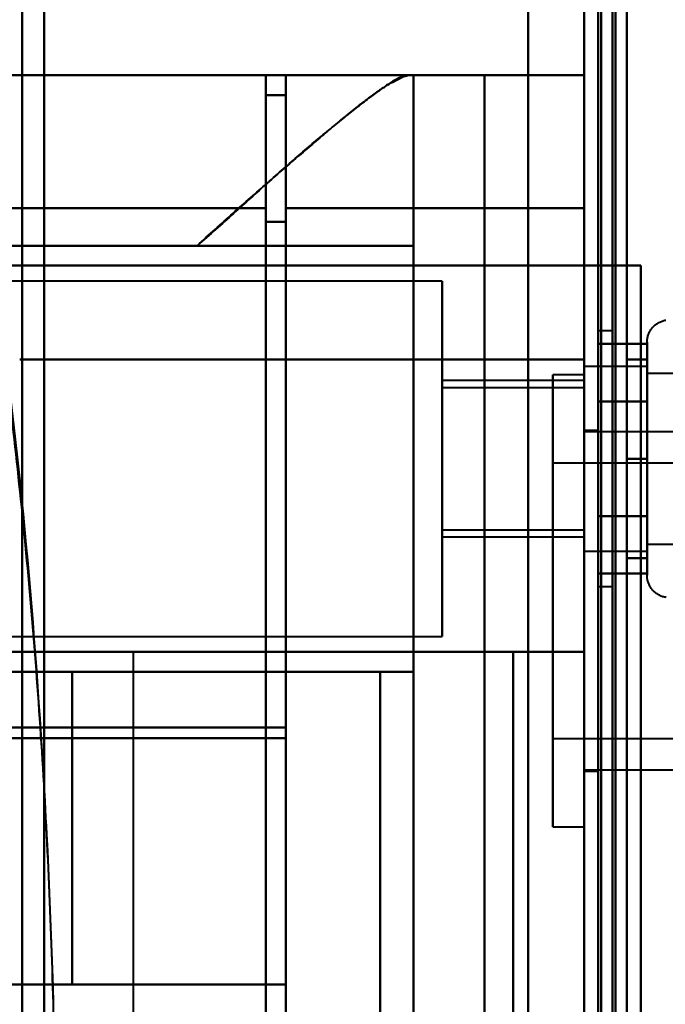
# Model space of a CAD drawing. Header units: millimetres. Extents: x -1087 to 1688, y -120 to 1010.
# Tile 14 of 86: x -553 to -530, y 246 to 280. Entities that reach past the tile are written whole.
import ezdxf

# ---------------------------------------------------------------- set-up
doc = ezdxf.new("R2010")
doc.units = ezdxf.units.MM
doc.layers.add('A-GENM', color=13, linetype='Continuous', lineweight=40)
doc.layers.add('G-IMPT', color=8, linetype='Continuous', lineweight=40)

# ---------------------------------------------------------------- blocks, each defined once
blk = doc.blocks.new('Maintenance r21 - Maintenance r21-751643-Arrière')
at = {"layer": 'A-GENM'}
for p, q in [((-535, 1.653), (-535, 939.653)), ((-535, 939.653), (-535, 1.653))]:
    blk.add_line(p, q, dxfattribs=at)
blk = doc.blocks.new('NEXA 700 CALQUES_dwg-751640-Arrière')
at = {"layer": 'G-IMPT'}
for p, q in [((-532.53, 937.272), (-532.53, 129.472)), ((-533.03, 902.772), (-533.03, 128.972)), ((-552.803, 197.964), (-552.803, 323.372)), ((-552.803, 323.372), (-552.803, 197.964)), ((-552.03, 323.372), (-552.03, 197.372)), ((-552.03, 197.372), (-552.03, 323.372)), ((-533.03, 323.372), (-533.03, 196.872)), ((-533.03, 196.872), (-533.03, 323.372)), ((-532.53, 196.872), (-532.53, 323.372)), ((-532.53, 323.372), (-532.53, 196.872)), ((-544.23, 278.372), (-555.659, 278.372)), ((-544.23, 278.372), (-544.23, 273.694)), ((-544.23, 273.694), (-544.23, 278.372)), ((-533.03, 278.372), (-543.53, 278.372)), ((-543.53, 278.372), (-543.53, 273.694)), ((-543.53, 273.694), (-543.53, 278.372)), ((-539.201, 278.372), (-539.03, 278.372)), ((-539.03, 278.372), (-539.201, 278.372)), ((-533.03, 278.372), (-533.03, 273.694)), ((-533.03, 273.694), (-533.03, 278.372)), ((-543.53, 277.672), (-544.23, 277.672)), ((-544.23, 277.672), (-544.23, 273.213)), ((-544.23, 273.213), (-544.23, 277.672)), ((-543.53, 277.672), (-543.53, 273.213)), ((-543.53, 273.213), (-543.53, 277.672)), ((-544.23, 273.694), (-544.23, 203.694)), ((-544.23, 203.694), (-544.23, 273.694)), ((-543.53, 273.694), (-543.53, 203.694)), ((-543.53, 203.694), (-543.53, 273.694)), ((-533.03, 273.694), (-533.03, 203.694)), ((-533.03, 203.694), (-533.03, 273.694)), ((-544.23, 273.213), (-544.23, 204.193)), ((-544.23, 204.193), (-544.23, 273.213)), ((-543.53, 273.213), (-543.53, 204.193)), ((-543.53, 204.193), (-543.53, 273.213)), ((-546.645, 272.372), (-539.03, 272.372)), ((-539.03, 272.372), (-546.645, 272.372)), ((-533.03, 271.672), (-533.03, 268.372)), ((-533.03, 268.372), (-533.03, 271.672)), ((-533.03, 271.672), (-532.43, 271.672)), ((-532.43, 271.672), (-533.03, 271.672)), ((-538.03, 271.122), (-562.801, 271.122)), ((-538.03, 271.122), (-538.03, 264.872)), ((-538.03, 264.872), (-538.03, 271.122)), ((-532.03, 269.372), (-532.53, 269.372)), ((-532.53, 260.372), (-532.53, 269.372)), ((-532.53, 260.372), (-532.53, 269.372)), ((-532.53, 269.372), (-532.53, 264.872)), ((-532.53, 269.372), (-532.53, 264.872)), ((-532.03, 264.872), (-532.03, 269.372)), ((-532.03, 269.372), (-532.03, 264.872)), ((-530.816, 262.822), (-530.816, 268.972)), ((-530.816, 266.922), (-530.816, 268.972)), ((-530.816, 260.772), (-530.816, 268.423)), ((-530.816, 268.122), (-533.03, 268.122)), ((-530.816, 268.122), (-533.03, 268.122)), ((-533.03, 268.122), (-533.03, 264.872)), ((-533.03, 264.872), (-533.03, 268.122)), ((-533.03, 268.122), (-533.03, 264.872)), ((-533.03, 264.872), (-533.03, 268.122)), ((-530.816, 266.497), (-530.816, 268.122)), ((-530.816, 268.122), (-530.816, 263.247)), ((-530.816, 268.122), (-530.816, 262.058)), ((-530.816, 263.247), (-530.816, 268.122)), ((-533.03, 267.622), (-538.03, 267.622)), ((-538.03, 267.622), (-538.03, 264.872)), ((-538.03, 264.872), (-538.03, 267.622)), ((-533.03, 267.822), (-534.13, 267.822)), ((-534.13, 267.822), (-534.13, 259.872)), ((-534.13, 259.872), (-534.13, 267.822)), ((-533.03, 267.822), (-533.03, 259.872)), ((-533.03, 259.872), (-533.03, 267.822)), ((-533.03, 267.687), (-533.03, 261.622)), ((-533.03, 267.622), (-533.03, 264.872)), ((-533.03, 264.872), (-533.03, 267.622)), ((-529.53, 267.872), (-530.816, 267.872)), ((-529.53, 267.872), (-530.816, 267.872)), ((-530.816, 263.372), (-530.816, 267.872)), ((-530.816, 267.872), (-530.816, 263.372)), ((-530.816, 267.872), (-530.816, 262.274)), ((-530.816, 262.274), (-530.816, 267.872)), ((-530.816, 261.622), (-530.816, 267.687)), ((-530.816, 267.687), (-530.816, 261.622)), ((-533.03, 267.372), (-538.03, 267.372)), ((-538.03, 267.372), (-538.03, 264.872)), ((-538.03, 264.872), (-538.03, 267.372)), ((-533.03, 267.372), (-533.03, 264.872)), ((-533.03, 264.872), (-533.03, 267.372)), ((-530.816, 267.47), (-530.816, 261.872)), ((-530.816, 261.872), (-530.816, 267.47)), ((-530.816, 261.322), (-530.816, 266.922)), ((-530.816, 261.322), (-530.816, 266.922)), ((-533.03, 266.497), (-533.03, 261.622)), ((-530.816, 262.058), (-530.816, 266.497)), ((-530.816, 266.497), (-530.816, 261.622)), ((-530.816, 262.058), (-530.816, 266.497)), ((-530.816, 261.872), (-530.816, 266.372)), ((-530.816, 266.372), (-530.816, 261.872)), ((-532.53, 265.872), (-533.03, 265.872)), ((-533.03, 265.872), (-533.03, 259.872)), ((-500.53, 265.822), (-533.03, 265.822)), ((-533.03, 259.872), (-533.03, 265.822)), ((-532.53, 259.872), (-532.53, 265.872)), ((-532.53, 265.872), (-532.53, 259.872)), ((-538.03, 264.872), (-538.03, 262.372)), ((-538.03, 262.372), (-538.03, 264.872)), ((-538.03, 264.872), (-538.03, 262.122)), ((-538.03, 264.872), (-538.03, 258.622)), ((-538.03, 262.122), (-538.03, 264.872)), ((-538.03, 258.622), (-538.03, 264.872)), ((-533.03, 264.872), (-533.03, 262.058)), ((-533.03, 261.622), (-533.03, 264.872)), ((-533.03, 264.872), (-533.03, 262.372)), ((-533.03, 262.372), (-533.03, 264.872)), ((-533.03, 264.872), (-533.03, 263.247)), ((-533.03, 261.622), (-533.03, 264.872)), ((-533.03, 264.872), (-533.03, 262.122)), ((-533.03, 262.122), (-533.03, 264.872)), ((-532.53, 264.872), (-532.53, 260.372)), ((-532.03, 260.372), (-532.03, 264.872)), ((-532.03, 264.872), (-532.03, 260.372)), ((-513.13, 264.722), (-534.13, 264.722)), ((-534.13, 264.722), (-534.13, 259.872)), ((-534.13, 259.872), (-534.13, 264.722)), ((-530.816, 261.622), (-530.816, 263.247)), ((-530.816, 260.772), (-530.816, 262.822)), ((-538.03, 262.372), (-533.03, 262.372)), ((-538.03, 262.122), (-533.03, 262.122)), ((-530.816, 261.872), (-529.53, 261.872)), ((-530.816, 261.872), (-529.53, 261.872)), ((-533.03, 261.622), (-530.816, 261.622)), ((-533.03, 261.622), (-530.816, 261.622)), ((-532.53, 260.372), (-532.03, 260.372)), ((-534.13, 259.872), (-534.13, 255.022)), ((-534.13, 259.872), (-534.13, 251.922)), ((-534.13, 255.022), (-534.13, 259.872)), ((-534.13, 251.922), (-534.13, 259.872)), ((-533.03, 253.922), (-533.03, 259.872)), ((-533.03, 259.872), (-533.03, 253.872)), ((-533.03, 259.872), (-533.03, 251.922)), ((-533.03, 251.922), (-533.03, 259.872)), ((-532.53, 253.872), (-532.53, 259.872)), ((-532.53, 259.872), (-532.53, 253.872)), ((-562.801, 258.622), (-538.03, 258.622)), ((-552.891, 258.072), (-548.891, 258.072)), ((-548.891, 258.072), (-552.891, 258.072)), ((-548.891, 219.672), (-548.891, 258.072)), ((-551.046, 257.372), (-540.205, 257.372)), ((-540.205, 257.372), (-551.046, 257.372)), ((-543.53, 255.417), (-543.53, 246.372)), ((-543.53, 246.372), (-543.53, 255.417)), ((-543.53, 245.672), (-543.53, 255.034)), ((-543.53, 255.034), (-543.53, 245.672)), ((-534.13, 255.022), (-513.13, 255.022)), ((-533.03, 253.922), (-500.53, 253.922)), ((-533.03, 253.872), (-532.53, 253.872)), ((-534.13, 251.922), (-533.03, 251.922)), ((-561.739, 246.372), (-543.53, 246.372)), ((-543.53, 246.372), (-551.046, 246.372)), ((-551.046, 246.372), (-543.53, 246.372))]:
    blk.add_line(p, q, dxfattribs=at)
at = {"layer": 'G-IMPT', "flags": 128}
for points in [[(-533.03, 128.972), (-533.03, 331.172), (-533.03, 533.372), (-533.03, 735.572), (-533.03, 937.772)], [(-533.03, 937.772), (-533.03, 735.572), (-533.03, 533.372), (-533.03, 331.172), (-533.03, 128.972)], [(-532.53, 128.972), (-532.53, 331.172), (-532.53, 533.372), (-532.53, 735.572), (-532.53, 937.772)], [(-532.43, 937.772), (-532.43, 735.572), (-532.43, 533.372), (-532.43, 331.172), (-532.43, 128.972)], [(-532.43, 128.972), (-532.43, 331.172), (-532.43, 533.372), (-532.43, 735.572), (-532.43, 937.772)], [(-532.43, 937.772), (-532.43, 735.572), (-532.43, 533.372), (-532.43, 331.172), (-532.43, 128.972)], [(-532.53, 937.272), (-532.53, 735.322), (-532.53, 533.372), (-532.53, 331.422), (-532.53, 129.472)], [(-532.53, 129.472), (-532.53, 331.422), (-532.53, 533.372), (-532.53, 735.322), (-532.53, 937.272)], [(-532.53, 937.272), (-532.53, 735.322), (-532.53, 533.372), (-532.53, 331.422), (-532.53, 129.472)], [(-532.53, 129.472), (-532.53, 331.422), (-532.53, 533.372), (-532.53, 735.322), (-532.53, 937.272)], [(-532.53, 937.272), (-532.53, 735.322), (-532.53, 533.372), (-532.53, 331.422), (-532.53, 129.472)], [(-532.53, 129.472), (-532.53, 331.422), (-532.53, 533.372), (-532.53, 735.322), (-532.53, 937.272)], [(-532.03, 937.272), (-532.03, 735.322), (-532.03, 533.372), (-532.03, 331.422), (-532.03, 129.472)], [(-532.03, 129.472), (-532.03, 331.422), (-532.03, 533.372), (-532.03, 735.322), (-532.03, 937.272)], [(-532.03, 937.272), (-532.03, 735.322), (-532.03, 533.372), (-532.03, 331.422), (-532.03, 129.472)], [(-531.93, 129.472), (-531.93, 331.422), (-531.93, 533.372), (-531.93, 735.322), (-531.93, 937.272)], [(-531.93, 937.272), (-531.93, 735.322), (-531.93, 533.372), (-531.93, 331.422), (-531.93, 129.472)], [(-531.93, 129.472), (-531.93, 331.422), (-531.93, 533.372), (-531.93, 735.322), (-531.93, 937.272)], [(-533.03, 902.772), (-533.03, 709.322), (-533.03, 515.872), (-533.03, 322.422), (-533.03, 128.972)], [(-533.03, 128.972), (-533.03, 322.422), (-533.03, 515.872), (-533.03, 709.322), (-533.03, 902.772)], [(-532.53, 902.772), (-532.53, 709.322), (-532.53, 515.872), (-532.53, 322.422), (-532.53, 128.972)], [(-532.43, 128.972), (-532.43, 322.422), (-532.43, 515.872), (-532.43, 709.322), (-532.43, 902.772)], [(-532.43, 902.772), (-532.43, 709.322), (-532.43, 515.872), (-532.43, 322.422), (-532.43, 128.972)], [(-532.43, 128.972), (-532.43, 322.422), (-532.43, 515.872), (-532.43, 709.322), (-532.43, 902.772)], [(-531.53, 129.472), (-531.53, 322.672), (-531.53, 515.872), (-531.53, 709.072), (-531.53, 902.272)], [(-531.53, 902.272), (-531.53, 709.072), (-531.53, 515.872), (-531.53, 322.672), (-531.53, 129.472)], [(-531.53, 129.472), (-531.53, 322.672), (-531.53, 515.872), (-531.53, 709.072), (-531.53, 902.272)], [(-531.53, 902.272), (-531.53, 709.072), (-531.53, 515.872), (-531.53, 322.672), (-531.53, 129.472)], [(-533.03, 745.072), (-533.03, 626.722), (-533.03, 508.372), (-533.03, 390.022), (-533.03, 271.672)], [(-533.03, 271.672), (-533.03, 390.022), (-533.03, 508.372), (-533.03, 626.722), (-533.03, 745.072)], [(-533.03, 271.672), (-533.03, 390.022), (-533.03, 508.372), (-533.03, 626.722), (-533.03, 745.072)], [(-533.03, 745.072), (-533.03, 626.722), (-533.03, 508.372), (-533.03, 390.022), (-533.03, 271.672)], [(-532.53, 271.672), (-532.53, 390.022), (-532.53, 508.372), (-532.53, 626.722), (-532.53, 745.072)], [(-532.43, 745.072), (-532.43, 626.722), (-532.43, 508.372), (-532.43, 390.022), (-532.43, 271.672)], [(-532.43, 745.072), (-532.43, 626.722), (-532.43, 508.372), (-532.43, 390.022), (-532.43, 271.672)], [(-532.43, 271.672), (-532.43, 390.022), (-532.43, 508.372), (-532.43, 626.722), (-532.43, 745.072)], [(-531.53, 271.672), (-531.53, 390.022), (-531.53, 508.372), (-531.53, 626.722), (-531.53, 745.072)], [(-531.53, 745.072), (-531.53, 626.722), (-531.53, 508.372), (-531.53, 390.022), (-531.53, 271.672)], [(-531.53, 271.672), (-531.53, 390.022), (-531.53, 508.372), (-531.53, 626.722), (-531.53, 745.072)], [(-531.53, 745.072), (-531.53, 626.722), (-531.53, 508.372), (-531.53, 390.022), (-531.53, 271.672)], [(-532.53, 178.872), (-532.53, 208.872), (-532.53, 238.872), (-532.53, 268.872), (-532.53, 298.872)], [(-532.53, 298.872), (-532.53, 268.872), (-532.53, 238.872), (-532.53, 208.872), (-532.53, 178.872)], [(-532.53, 178.872), (-532.53, 208.872), (-532.53, 238.872), (-532.53, 268.872), (-532.53, 298.872)], [(-532.53, 298.872), (-532.53, 268.872), (-532.53, 238.872), (-532.53, 208.872), (-532.53, 178.872)], [(-531.53, 298.872), (-531.53, 268.872), (-531.53, 238.872), (-531.53, 208.872), (-531.53, 178.872)], [(-531.53, 178.872), (-531.53, 208.872), (-531.53, 238.872), (-531.53, 268.872), (-531.53, 298.872)], [(-531.53, 298.872), (-531.53, 268.872), (-531.53, 238.872), (-531.53, 208.872), (-531.53, 178.872)], [(-531.53, 178.872), (-531.53, 208.872), (-531.53, 238.872), (-531.53, 268.872), (-531.53, 298.872)], [(-559.891, 278.372), (-554.718, 278.372), (-549.546, 278.372), (-544.373, 278.372), (-539.201, 278.372)], [(-539.201, 278.372), (-544.373, 278.372), (-549.546, 278.372), (-554.718, 278.372), (-559.891, 278.372)], [(-543.53, 278.372), (-547.022, 278.372), (-550.513, 278.372), (-554.004, 278.372), (-557.496, 278.372)], [(-557.496, 278.372), (-554.004, 278.372), (-550.513, 278.372), (-547.022, 278.372), (-543.53, 278.372)], [(-544.23, 278.372), (-547.526, 278.372), (-550.821, 278.372), (-554.117, 278.372), (-557.412, 278.372)], [(-557.412, 278.372), (-554.117, 278.372), (-550.821, 278.372), (-547.526, 278.372), (-544.23, 278.372)], [(-544.23, 278.372), (-547.088, 278.372), (-549.945, 278.372), (-552.802, 278.372), (-555.659, 278.372)], [(-555.659, 278.372), (-552.802, 278.372), (-549.945, 278.372), (-547.088, 278.372), (-544.23, 278.372)], [(-544.23, 277.672), (-544.23, 277.847), (-544.23, 278.022), (-544.23, 278.197), (-544.23, 278.372)], [(-544.23, 278.372), (-544.23, 278.197), (-544.23, 278.022), (-544.23, 277.847), (-544.23, 277.672)], [(-543.53, 278.372), (-543.53, 272.634), (-543.53, 266.895), (-543.53, 261.156), (-543.53, 255.417)], [(-543.53, 255.417), (-543.53, 261.156), (-543.53, 266.895), (-543.53, 272.634), (-543.53, 278.372)], [(-533.03, 278.372), (-535.655, 278.372), (-538.28, 278.372), (-540.905, 278.372), (-543.53, 278.372)], [(-543.53, 278.372), (-540.905, 278.372), (-538.28, 278.372), (-535.655, 278.372), (-533.03, 278.372)], [(-539.03, 272.372), (-539.03, 273.872), (-539.03, 275.372), (-539.03, 276.872), (-539.03, 278.372)], [(-539.03, 278.372), (-539.03, 258.622), (-539.03, 238.872), (-539.03, 219.122), (-539.03, 199.372)], [(-539.03, 278.372), (-539.03, 276.872), (-539.03, 275.372), (-539.03, 273.872), (-539.03, 272.372)], [(-539.03, 278.372), (-538.408, 278.372), (-537.785, 278.372), (-537.162, 278.372), (-536.539, 278.372)], [(-539.03, 199.372), (-539.03, 219.122), (-539.03, 238.872), (-539.03, 258.622), (-539.03, 278.372)], [(-536.539, 278.372), (-537.162, 278.372), (-537.785, 278.372), (-538.408, 278.372), (-539.03, 278.372)], [(-536.539, 278.372), (-536.539, 258.622), (-536.539, 238.872), (-536.539, 219.122), (-536.539, 199.372)], [(-533.03, 278.372), (-533.908, 278.372), (-534.785, 278.372), (-535.662, 278.372), (-536.539, 278.372)], [(-536.539, 278.372), (-535.662, 278.372), (-534.785, 278.372), (-533.908, 278.372), (-533.03, 278.372)], [(-536.539, 199.372), (-536.539, 219.122), (-536.539, 238.872), (-536.539, 258.622), (-536.539, 278.372)], [(-533.03, 278.372), (-533.03, 258.622), (-533.03, 238.872), (-533.03, 219.122), (-533.03, 199.372)], [(-533.03, 199.372), (-533.03, 219.122), (-533.03, 238.872), (-533.03, 258.622), (-533.03, 278.372)], [(-543.53, 277.672), (-543.705, 277.672), (-543.88, 277.672), (-544.055, 277.672), (-544.23, 277.672)], [(-544.23, 277.672), (-544.055, 277.672), (-543.88, 277.672), (-543.705, 277.672), (-543.53, 277.672)], [(-543.53, 277.672), (-543.705, 277.672), (-543.88, 277.672), (-544.055, 277.672), (-544.23, 277.672)], [(-544.23, 277.672), (-544.055, 277.672), (-543.88, 277.672), (-543.705, 277.672), (-543.53, 277.672)], [(-543.53, 277.672), (-543.53, 272.013), (-543.53, 266.353), (-543.53, 260.694), (-543.53, 255.034)], [(-543.53, 255.034), (-543.53, 260.694), (-543.53, 266.353), (-543.53, 272.013), (-543.53, 277.672)], [(-544.23, 273.694), (-546.721, 273.694), (-549.212, 273.694), (-551.703, 273.694), (-554.194, 273.694)], [(-554.194, 273.694), (-551.703, 273.694), (-549.212, 273.694), (-546.721, 273.694), (-544.23, 273.694)], [(-533.03, 273.694), (-535.655, 273.694), (-538.28, 273.694), (-540.905, 273.694), (-543.53, 273.694)], [(-543.53, 273.694), (-540.905, 273.694), (-538.28, 273.694), (-535.655, 273.694), (-533.03, 273.694)], [(-543.53, 273.213), (-543.705, 273.213), (-543.88, 273.213), (-544.055, 273.213), (-544.23, 273.213)], [(-544.23, 273.213), (-544.055, 273.213), (-543.88, 273.213), (-543.705, 273.213), (-543.53, 273.213)], [(-561.966, 272.372), (-556.232, 272.372), (-550.498, 272.372), (-544.764, 272.372), (-539.03, 272.372)], [(-539.03, 272.372), (-544.764, 272.372), (-550.498, 272.372), (-556.232, 272.372), (-561.966, 272.372)], [(-555.691, 272.372), (-553.43, 272.372), (-551.168, 272.372), (-548.907, 272.372), (-546.645, 272.372)], [(-546.645, 272.372), (-548.907, 272.372), (-551.168, 272.372), (-553.43, 272.372), (-555.691, 272.372)], [(-539.03, 272.372), (-539.03, 268.622), (-539.03, 264.872), (-539.03, 261.122), (-539.03, 257.372)], [(-539.03, 257.372), (-539.03, 261.122), (-539.03, 264.872), (-539.03, 268.622), (-539.03, 272.372)], [(-533.03, 271.672), (-540.318, 271.672), (-547.606, 271.672), (-554.894, 271.672), (-562.182, 271.672)], [(-562.182, 271.672), (-554.894, 271.672), (-547.606, 271.672), (-540.318, 271.672), (-533.03, 271.672)], [(-555.201, 271.672), (-549.658, 271.672), (-544.116, 271.672), (-538.573, 271.672), (-533.03, 271.672)], [(-533.03, 271.672), (-538.573, 271.672), (-544.116, 271.672), (-549.658, 271.672), (-555.201, 271.672)], [(-533.03, 271.672), (-533.03, 255.272), (-533.03, 238.872), (-533.03, 222.472), (-533.03, 206.072)], [(-533.03, 206.072), (-533.03, 222.472), (-533.03, 238.872), (-533.03, 255.272), (-533.03, 271.672)], [(-533.03, 271.672), (-533.03, 255.272), (-533.03, 238.872), (-533.03, 222.472), (-533.03, 206.072)], [(-533.03, 206.072), (-533.03, 222.472), (-533.03, 238.872), (-533.03, 255.272), (-533.03, 271.672)], [(-533.03, 271.672), (-532.53, 271.672), (-532.03, 271.672), (-531.53, 271.672), (-531.03, 271.672)], [(-533.03, 206.072), (-533.03, 222.472), (-533.03, 238.872), (-533.03, 255.272), (-533.03, 271.672)], [(-531.03, 271.672), (-531.53, 271.672), (-532.03, 271.672), (-532.53, 271.672), (-533.03, 271.672)], [(-533.03, 271.672), (-533.03, 255.272), (-533.03, 238.872), (-533.03, 222.472), (-533.03, 206.072)], [(-531.03, 271.672), (-531.405, 271.672), (-531.78, 271.672), (-532.155, 271.672), (-532.53, 271.672)], [(-532.53, 271.672), (-532.53, 255.272), (-532.53, 238.872), (-532.53, 222.472), (-532.53, 206.072)], [(-532.48, 271.672), (-532.493, 271.672), (-532.505, 271.672), (-532.518, 271.672), (-532.53, 271.672)], [(-532.53, 271.672), (-532.155, 271.672), (-531.78, 271.672), (-531.405, 271.672), (-531.03, 271.672)], [(-532.53, 206.072), (-532.53, 222.472), (-532.53, 238.872), (-532.53, 255.272), (-532.53, 271.672)], [(-531.53, 271.672), (-531.768, 271.672), (-532.005, 271.672), (-532.243, 271.672), (-532.48, 271.672)], [(-532.43, 271.672), (-532.205, 271.672), (-531.98, 271.672), (-531.755, 271.672), (-531.53, 271.672)], [(-532.43, 271.672), (-532.08, 271.672), (-531.73, 271.672), (-531.38, 271.672), (-531.03, 271.672)], [(-531.03, 271.672), (-531.38, 271.672), (-531.73, 271.672), (-532.08, 271.672), (-532.43, 271.672)], [(-531.03, 271.672), (-531.155, 271.672), (-531.28, 271.672), (-531.405, 271.672), (-531.53, 271.672)], [(-531.53, 271.672), (-531.405, 271.672), (-531.28, 271.672), (-531.155, 271.672), (-531.03, 271.672)], [(-531.03, 271.672), (-531.03, 255.272), (-531.03, 238.872), (-531.03, 222.472), (-531.03, 206.072)], [(-531.03, 271.672), (-531.03, 255.272), (-531.03, 238.872), (-531.03, 222.472), (-531.03, 206.072)], [(-531.03, 206.072), (-531.03, 222.472), (-531.03, 238.872), (-531.03, 255.272), (-531.03, 271.672)], [(-531.03, 206.072), (-531.03, 222.472), (-531.03, 238.872), (-531.03, 255.272), (-531.03, 271.672)], [(-531.03, 206.072), (-531.03, 222.472), (-531.03, 238.872), (-531.03, 255.272), (-531.03, 271.672)], [(-531.03, 271.672), (-531.03, 255.272), (-531.03, 238.872), (-531.03, 222.472), (-531.03, 206.072)], [(-530.816, 268.972), (-530.815, 269.004), (-530.813, 269.035), (-530.81, 269.067), (-530.805, 269.098), (-530.8, 269.129), (-530.793, 269.16), (-530.785, 269.191), (-530.775, 269.221), (-530.765, 269.251), (-530.753, 269.28), (-530.74, 269.309), (-530.726, 269.337), (-530.711, 269.365), (-530.695, 269.392), (-530.677, 269.419), (-530.659, 269.444), (-530.64, 269.469), (-530.619, 269.493), (-530.598, 269.517), (-530.576, 269.539), (-530.553, 269.561), (-530.529, 269.582), (-530.504, 269.601), (-530.478, 269.62), (-530.452, 269.637), (-530.425, 269.654), (-530.398, 269.669), (-530.369, 269.684), (-530.341, 269.697), (-530.312, 269.709), (-530.282, 269.72), (-530.252, 269.73), (-530.221, 269.738), (-530.19, 269.745), (-530.159, 269.751)], [(-530.816, 268.972), (-530.815, 269.004), (-530.813, 269.035), (-530.81, 269.067), (-530.805, 269.098), (-530.8, 269.129), (-530.793, 269.16), (-530.785, 269.191), (-530.775, 269.221), (-530.765, 269.251), (-530.753, 269.28), (-530.74, 269.309), (-530.726, 269.337), (-530.711, 269.365), (-530.695, 269.392), (-530.677, 269.419), (-530.659, 269.444), (-530.64, 269.469), (-530.619, 269.493), (-530.598, 269.517), (-530.576, 269.539), (-530.553, 269.561), (-530.529, 269.582), (-530.504, 269.601), (-530.478, 269.62), (-530.452, 269.637), (-530.425, 269.654), (-530.398, 269.669), (-530.369, 269.684), (-530.341, 269.697), (-530.312, 269.709), (-530.282, 269.72), (-530.252, 269.73), (-530.221, 269.738), (-530.19, 269.745), (-530.159, 269.751)], [(-532.53, 268.914), (-532.53, 268.409), (-532.53, 267.903), (-532.53, 267.398), (-532.53, 266.893)], [(-530.816, 268.914), (-531.244, 268.914), (-531.673, 268.914), (-532.102, 268.914), (-532.53, 268.914)], [(-532.53, 266.893), (-532.53, 267.398), (-532.53, 267.903), (-532.53, 268.409), (-532.53, 268.914)], [(-532.53, 268.914), (-532.102, 268.914), (-531.673, 268.914), (-531.244, 268.914), (-530.816, 268.914)], [(-532.53, 268.914), (-532.53, 268.409), (-532.53, 267.903), (-532.53, 267.398), (-532.53, 266.893)], [(-532.53, 266.893), (-532.53, 267.398), (-532.53, 267.903), (-532.53, 268.409), (-532.53, 268.914)], [(-530.816, 268.972), (-530.816, 268.969), (-530.816, 268.959), (-530.816, 268.943), (-530.816, 268.92), (-530.816, 268.891), (-530.816, 268.855), (-530.816, 268.813), (-530.816, 268.764), (-530.816, 268.709), (-530.816, 268.649), (-530.816, 268.582), (-530.816, 268.509), (-530.816, 268.43), (-530.816, 268.346), (-530.816, 268.256), (-530.816, 268.161), (-530.816, 268.06), (-530.816, 267.955), (-530.816, 267.844), (-530.816, 267.729), (-530.816, 267.609), (-530.816, 267.485), (-530.816, 267.356), (-530.816, 267.224), (-530.816, 267.088), (-530.816, 266.948), (-530.816, 266.805), (-530.816, 266.659), (-530.816, 266.51), (-530.816, 266.358), (-530.816, 266.204), (-530.816, 266.048), (-530.816, 265.89), (-530.816, 265.73), (-530.816, 265.569), (-530.816, 265.407), (-530.816, 265.244), (-530.816, 265.08), (-530.816, 264.917), (-530.816, 264.753), (-530.816, 264.589), (-530.816, 264.425), (-530.816, 264.263), (-530.816, 264.101), (-530.816, 263.941), (-530.816, 263.782), (-530.816, 263.625), (-530.816, 263.469), (-530.816, 263.317), (-530.816, 263.166), (-530.816, 263.018), (-530.816, 262.874), (-530.816, 262.822)], [(-530.816, 266.922), (-530.816, 267.063), (-530.816, 267.2), (-530.816, 267.333), (-530.816, 267.462), (-530.816, 267.587), (-530.816, 267.708), (-530.816, 267.824), (-530.816, 267.935), (-530.816, 268.042), (-530.816, 268.143), (-530.816, 268.239), (-530.816, 268.33), (-530.816, 268.416), (-530.816, 268.495), (-530.816, 268.569), (-530.816, 268.637), (-530.816, 268.699), (-530.816, 268.755), (-530.816, 268.804), (-530.816, 268.848), (-530.816, 268.885), (-530.816, 268.915), (-530.816, 268.939), (-530.816, 268.957), (-530.816, 268.968), (-530.816, 268.972)], [(-530.816, 268.972), (-530.816, 268.969), (-530.816, 268.959), (-530.816, 268.943), (-530.816, 268.92), (-530.816, 268.891), (-530.816, 268.855), (-530.816, 268.813), (-530.816, 268.764), (-530.816, 268.709), (-530.816, 268.649), (-530.816, 268.582), (-530.816, 268.509), (-530.816, 268.43), (-530.816, 268.346), (-530.816, 268.256), (-530.816, 268.161), (-530.816, 268.06), (-530.816, 267.955), (-530.816, 267.844), (-530.816, 267.729), (-530.816, 267.609), (-530.816, 267.485), (-530.816, 267.356), (-530.816, 267.224), (-530.816, 267.088), (-530.816, 266.948), (-530.816, 266.805), (-530.816, 266.659), (-530.816, 266.51), (-530.816, 266.358), (-530.816, 266.204), (-530.816, 266.048), (-530.816, 265.89), (-530.816, 265.73), (-530.816, 265.569), (-530.816, 265.407), (-530.816, 265.244), (-530.816, 265.08), (-530.816, 264.917), (-530.816, 264.753), (-530.816, 264.589), (-530.816, 264.425), (-530.816, 264.263), (-530.816, 264.101), (-530.816, 263.941), (-530.816, 263.782), (-530.816, 263.625), (-530.816, 263.469), (-530.816, 263.317), (-530.816, 263.166), (-530.816, 263.018), (-530.816, 262.874), (-530.816, 262.732), (-530.816, 262.594), (-530.816, 262.459), (-530.816, 262.329), (-530.816, 262.202), (-530.816, 262.08), (-530.816, 261.962), (-530.816, 261.849), (-530.816, 261.741), (-530.816, 261.637), (-530.816, 261.539), (-530.816, 261.446), (-530.816, 261.359), (-530.816, 261.322)], [(-530.816, 268.423), (-530.816, 268.502), (-530.816, 268.575), (-530.816, 268.643), (-530.816, 268.704), (-530.816, 268.76), (-530.816, 268.809), (-530.816, 268.851), (-530.816, 268.888), (-530.816, 268.918), (-530.816, 268.941), (-530.816, 268.958), (-530.816, 268.968), (-530.816, 268.972)], [(-530.816, 266.893), (-530.816, 267.398), (-530.816, 267.903), (-530.816, 268.409), (-530.816, 268.914)], [(-530.816, 268.914), (-530.816, 268.409), (-530.816, 267.903), (-530.816, 267.398), (-530.816, 266.893)], [(-552.891, 268.372), (-547.926, 268.372), (-542.961, 268.372), (-537.996, 268.372), (-533.03, 268.372)], [(-533.03, 268.372), (-537.996, 268.372), (-542.961, 268.372), (-547.926, 268.372), (-552.891, 268.372)], [(-533.03, 268.372), (-533.03, 253.622), (-533.03, 238.872), (-533.03, 224.122), (-533.03, 209.372)], [(-533.03, 209.372), (-533.03, 224.122), (-533.03, 238.872), (-533.03, 253.622), (-533.03, 268.372)], [(-531.53, 264.872), (-531.53, 265.747), (-531.53, 266.622), (-531.53, 267.497), (-531.53, 268.372)], [(-531.53, 268.372), (-531.352, 268.372), (-531.173, 268.372), (-530.994, 268.372), (-530.816, 268.372)], [(-531.53, 268.372), (-531.352, 268.372), (-531.173, 268.372), (-530.994, 268.372), (-530.816, 268.372)], [(-530.816, 268.372), (-530.994, 268.372), (-531.173, 268.372), (-531.352, 268.372), (-531.53, 268.372)], [(-531.53, 268.372), (-531.53, 267.497), (-531.53, 266.622), (-531.53, 265.747), (-531.53, 264.872)], [(-530.816, 268.372), (-530.994, 268.372), (-531.173, 268.372), (-531.352, 268.372), (-531.53, 268.372)], [(-531.53, 264.872), (-531.53, 265.747), (-531.53, 266.622), (-531.53, 267.497), (-531.53, 268.372)], [(-531.53, 268.372), (-531.53, 267.497), (-531.53, 266.622), (-531.53, 265.747), (-531.53, 264.872)], [(-530.816, 260.772), (-530.816, 260.776), (-530.816, 260.785), (-530.816, 260.802), (-530.816, 260.825), (-530.816, 260.854), (-530.816, 260.89), (-530.816, 260.932), (-530.816, 260.98), (-530.816, 261.035), (-530.816, 261.096), (-530.816, 261.163), (-530.816, 261.236), (-530.816, 261.314), (-530.816, 261.399), (-530.816, 261.488), (-530.816, 261.584), (-530.816, 261.684), (-530.816, 261.79), (-530.816, 261.9), (-530.816, 262.016), (-530.816, 262.136), (-530.816, 262.26), (-530.816, 262.388), (-530.816, 262.521), (-530.816, 262.657), (-530.816, 262.797), (-530.816, 262.94), (-530.816, 263.086), (-530.816, 263.235), (-530.816, 263.387), (-530.816, 263.541), (-530.816, 263.697), (-530.816, 263.855), (-530.816, 264.014), (-530.816, 264.175), (-530.816, 264.338), (-530.816, 264.501), (-530.816, 264.664), (-530.816, 264.828), (-530.816, 264.992), (-530.816, 265.156), (-530.816, 265.319), (-530.816, 265.482), (-530.816, 265.643), (-530.816, 265.804), (-530.816, 265.963), (-530.816, 266.12), (-530.816, 266.275), (-530.816, 266.428), (-530.816, 266.579), (-530.816, 266.726), (-530.816, 266.871), (-530.816, 267.013), (-530.816, 267.151), (-530.816, 267.285), (-530.816, 267.416), (-530.816, 267.542), (-530.816, 267.665), (-530.816, 267.782), (-530.816, 267.896), (-530.816, 268.004), (-530.816, 268.107), (-530.816, 268.205), (-530.816, 268.298), (-530.816, 268.386), (-530.816, 268.423)], [(-530.816, 268.372), (-530.816, 267.497), (-530.816, 266.622), (-530.816, 265.747), (-530.816, 264.872)], [(-530.816, 264.872), (-530.816, 265.747), (-530.816, 266.622), (-530.816, 267.497), (-530.816, 268.372)], [(-532.53, 266.893), (-532.102, 266.893), (-531.673, 266.893), (-531.244, 266.893), (-530.816, 266.893)], [(-532.53, 266.893), (-532.53, 265.883), (-532.53, 264.872), (-532.53, 263.862), (-532.53, 262.852)], [(-530.816, 266.893), (-531.244, 266.893), (-531.673, 266.893), (-532.102, 266.893), (-532.53, 266.893)], [(-532.53, 262.852), (-532.53, 263.862), (-532.53, 264.872), (-532.53, 265.883), (-532.53, 266.893)], [(-532.53, 266.893), (-532.102, 266.893), (-531.673, 266.893), (-531.244, 266.893), (-530.816, 266.893)], [(-530.816, 266.893), (-531.244, 266.893), (-531.673, 266.893), (-532.102, 266.893), (-532.53, 266.893)], [(-532.53, 266.893), (-532.53, 265.883), (-532.53, 264.872), (-532.53, 263.862), (-532.53, 262.852)], [(-532.53, 262.852), (-532.53, 263.862), (-532.53, 264.872), (-532.53, 265.883), (-532.53, 266.893)], [(-530.816, 260.772), (-530.816, 260.776), (-530.816, 260.785), (-530.816, 260.802), (-530.816, 260.825), (-530.816, 260.854), (-530.816, 260.89), (-530.816, 260.932), (-530.816, 260.98), (-530.816, 261.035), (-530.816, 261.096), (-530.816, 261.163), (-530.816, 261.236), (-530.816, 261.314), (-530.816, 261.399), (-530.816, 261.488), (-530.816, 261.584), (-530.816, 261.684), (-530.816, 261.79), (-530.816, 261.9), (-530.816, 262.016), (-530.816, 262.136), (-530.816, 262.26), (-530.816, 262.388), (-530.816, 262.521), (-530.816, 262.657), (-530.816, 262.797), (-530.816, 262.94), (-530.816, 263.086), (-530.816, 263.235), (-530.816, 263.387), (-530.816, 263.541), (-530.816, 263.697), (-530.816, 263.855), (-530.816, 264.014), (-530.816, 264.175), (-530.816, 264.338), (-530.816, 264.501), (-530.816, 264.664), (-530.816, 264.828), (-530.816, 264.992), (-530.816, 265.156), (-530.816, 265.319), (-530.816, 265.482), (-530.816, 265.643), (-530.816, 265.804), (-530.816, 265.963), (-530.816, 266.12), (-530.816, 266.275), (-530.816, 266.428), (-530.816, 266.579), (-530.816, 266.726), (-530.816, 266.871), (-530.816, 266.922)], [(-530.816, 262.852), (-530.816, 263.862), (-530.816, 264.872), (-530.816, 265.883), (-530.816, 266.893)], [(-530.816, 266.893), (-530.816, 265.883), (-530.816, 264.872), (-530.816, 263.862), (-530.816, 262.852)], [(-531.53, 261.372), (-531.53, 262.247), (-531.53, 263.122), (-531.53, 263.997), (-531.53, 264.872)], [(-531.53, 264.872), (-531.352, 264.872), (-531.173, 264.872), (-530.994, 264.872), (-530.816, 264.872)], [(-530.816, 264.872), (-530.994, 264.872), (-531.173, 264.872), (-531.352, 264.872), (-531.53, 264.872)], [(-531.53, 264.872), (-531.352, 264.872), (-531.173, 264.872), (-530.994, 264.872), (-530.816, 264.872)], [(-531.53, 264.872), (-531.53, 263.997), (-531.53, 263.122), (-531.53, 262.247), (-531.53, 261.372)], [(-530.816, 264.872), (-530.994, 264.872), (-531.173, 264.872), (-531.352, 264.872), (-531.53, 264.872)], [(-531.53, 261.372), (-531.53, 262.247), (-531.53, 263.122), (-531.53, 263.997), (-531.53, 264.872)], [(-531.53, 264.872), (-531.53, 263.997), (-531.53, 263.122), (-531.53, 262.247), (-531.53, 261.372)], [(-530.816, 264.872), (-530.816, 263.997), (-530.816, 263.122), (-530.816, 262.247), (-530.816, 261.372)], [(-530.816, 261.372), (-530.816, 262.247), (-530.816, 263.122), (-530.816, 263.997), (-530.816, 264.872)], [(-532.53, 262.852), (-532.102, 262.852), (-531.673, 262.852), (-531.244, 262.852), (-530.816, 262.852)], [(-532.53, 262.852), (-532.53, 262.346), (-532.53, 261.841), (-532.53, 261.336), (-532.53, 260.831)], [(-530.816, 262.852), (-531.244, 262.852), (-531.673, 262.852), (-532.102, 262.852), (-532.53, 262.852)], [(-532.53, 260.831), (-532.53, 261.336), (-532.53, 261.841), (-532.53, 262.346), (-532.53, 262.852)], [(-532.53, 262.852), (-532.102, 262.852), (-531.673, 262.852), (-531.244, 262.852), (-530.816, 262.852)], [(-530.816, 262.852), (-531.244, 262.852), (-531.673, 262.852), (-532.102, 262.852), (-532.53, 262.852)], [(-532.53, 262.852), (-532.53, 262.346), (-532.53, 261.841), (-532.53, 261.336), (-532.53, 260.831)], [(-532.53, 260.831), (-532.53, 261.336), (-532.53, 261.841), (-532.53, 262.346), (-532.53, 262.852)], [(-530.816, 260.831), (-530.816, 261.336), (-530.816, 261.841), (-530.816, 262.346), (-530.816, 262.852)], [(-530.816, 262.852), (-530.816, 262.346), (-530.816, 261.841), (-530.816, 261.336), (-530.816, 260.831)], [(-530.816, 262.822), (-530.816, 262.682), (-530.816, 262.545), (-530.816, 262.412), (-530.816, 262.283), (-530.816, 262.158), (-530.816, 262.037), (-530.816, 261.921), (-530.816, 261.809), (-530.816, 261.703), (-530.816, 261.601), (-530.816, 261.505), (-530.816, 261.414), (-530.816, 261.329), (-530.816, 261.249), (-530.816, 261.175), (-530.816, 261.108), (-530.816, 261.046), (-530.816, 260.99), (-530.816, 260.94), (-530.816, 260.897), (-530.816, 260.86), (-530.816, 260.829), (-530.816, 260.805), (-530.816, 260.788), (-530.816, 260.777), (-530.816, 260.772)], [(-530.816, 261.372), (-530.994, 261.372), (-531.173, 261.372), (-531.352, 261.372), (-531.53, 261.372)], [(-531.53, 261.372), (-531.352, 261.372), (-531.173, 261.372), (-530.994, 261.372), (-530.816, 261.372)], [(-531.53, 261.372), (-531.352, 261.372), (-531.173, 261.372), (-530.994, 261.372), (-530.816, 261.372)], [(-530.816, 261.372), (-530.994, 261.372), (-531.173, 261.372), (-531.352, 261.372), (-531.53, 261.372)], [(-530.816, 261.322), (-530.816, 261.242), (-530.816, 261.169), (-530.816, 261.102), (-530.816, 261.04), (-530.816, 260.985), (-530.816, 260.936), (-530.816, 260.893), (-530.816, 260.857), (-530.816, 260.827), (-530.816, 260.804), (-530.816, 260.787), (-530.816, 260.776), (-530.816, 260.772)], [(-532.53, 260.831), (-532.102, 260.831), (-531.673, 260.831), (-531.244, 260.831), (-530.816, 260.831)], [(-530.816, 260.831), (-531.244, 260.831), (-531.673, 260.831), (-532.102, 260.831), (-532.53, 260.831)], [(-530.143, 259.991), (-530.174, 259.996), (-530.205, 260.003), (-530.235, 260.01), (-530.266, 260.019), (-530.296, 260.03), (-530.325, 260.041), (-530.354, 260.054), (-530.382, 260.067), (-530.41, 260.082), (-530.438, 260.098), (-530.464, 260.115), (-530.49, 260.133), (-530.515, 260.152), (-530.54, 260.172), (-530.563, 260.194), (-530.586, 260.216), (-530.608, 260.238), (-530.629, 260.262), (-530.649, 260.287), (-530.668, 260.312), (-530.686, 260.338), (-530.702, 260.365), (-530.718, 260.392), (-530.733, 260.42), (-530.746, 260.449), (-530.759, 260.478), (-530.77, 260.508), (-530.78, 260.538), (-530.789, 260.568), (-530.796, 260.599), (-530.803, 260.63), (-530.808, 260.661), (-530.811, 260.692), (-530.814, 260.724), (-530.815, 260.755), (-530.816, 260.772)], [(-530.143, 259.991), (-530.174, 259.996), (-530.205, 260.003), (-530.235, 260.01), (-530.266, 260.019), (-530.296, 260.03), (-530.325, 260.041), (-530.354, 260.054), (-530.382, 260.067), (-530.41, 260.082), (-530.438, 260.098), (-530.464, 260.115), (-530.49, 260.133), (-530.515, 260.152), (-530.54, 260.172), (-530.563, 260.194), (-530.586, 260.216), (-530.608, 260.238), (-530.629, 260.262), (-530.649, 260.287), (-530.668, 260.312), (-530.686, 260.338), (-530.702, 260.365), (-530.718, 260.392), (-530.733, 260.42), (-530.746, 260.449), (-530.759, 260.478), (-530.77, 260.508), (-530.78, 260.538), (-530.789, 260.568), (-530.796, 260.599), (-530.803, 260.63), (-530.808, 260.661), (-530.811, 260.692), (-530.814, 260.724), (-530.815, 260.755), (-530.816, 260.772)], [(-535.53, 258.072), (-542.193, 258.072), (-548.856, 258.072), (-555.519, 258.072), (-562.182, 258.072)], [(-562.182, 258.072), (-555.519, 258.072), (-548.856, 258.072), (-542.193, 258.072), (-535.53, 258.072)], [(-535.53, 258.072), (-539.871, 258.072), (-544.211, 258.072), (-548.551, 258.072), (-552.891, 258.072)], [(-552.891, 258.072), (-548.551, 258.072), (-544.211, 258.072), (-539.871, 258.072), (-535.53, 258.072)], [(-535.53, 219.672), (-535.53, 229.272), (-535.53, 238.872), (-535.53, 248.472), (-535.53, 258.072)], [(-535.53, 258.072), (-534.905, 258.072), (-534.28, 258.072), (-533.655, 258.072), (-533.03, 258.072)], [(-533.03, 258.072), (-533.655, 258.072), (-534.28, 258.072), (-534.905, 258.072), (-535.53, 258.072)], [(-535.53, 258.072), (-535.53, 248.472), (-535.53, 238.872), (-535.53, 229.272), (-535.53, 219.672)], [(-535.53, 219.672), (-535.53, 229.272), (-535.53, 238.872), (-535.53, 248.472), (-535.53, 258.072)], [(-535.53, 258.072), (-535.53, 248.472), (-535.53, 238.872), (-535.53, 229.272), (-535.53, 219.672)], [(-535.53, 219.672), (-535.53, 229.272), (-535.53, 238.872), (-535.53, 248.472), (-535.53, 258.072)], [(-535.53, 258.072), (-535.53, 248.472), (-535.53, 238.872), (-535.53, 229.272), (-535.53, 219.672)], [(-535.53, 219.672), (-535.53, 229.272), (-535.53, 238.872), (-535.53, 248.472), (-535.53, 258.072)], [(-535.53, 258.072), (-534.905, 258.072), (-534.28, 258.072), (-533.655, 258.072), (-533.03, 258.072)], [(-533.03, 258.072), (-533.655, 258.072), (-534.28, 258.072), (-534.905, 258.072), (-535.53, 258.072)], [(-535.53, 258.072), (-535.53, 248.472), (-535.53, 238.872), (-535.53, 229.272), (-535.53, 219.672)], [(-533.03, 258.072), (-533.03, 248.472), (-533.03, 238.872), (-533.03, 229.272), (-533.03, 219.672)], [(-533.03, 258.072), (-533.03, 248.472), (-533.03, 238.872), (-533.03, 229.272), (-533.03, 219.672)], [(-533.03, 219.672), (-533.03, 229.272), (-533.03, 238.872), (-533.03, 248.472), (-533.03, 258.072)], [(-533.03, 219.672), (-533.03, 229.272), (-533.03, 238.872), (-533.03, 248.472), (-533.03, 258.072)], [(-539.03, 257.372), (-544.764, 257.372), (-550.498, 257.372), (-556.232, 257.372), (-561.966, 257.372)], [(-561.966, 257.372), (-556.232, 257.372), (-550.498, 257.372), (-544.764, 257.372), (-539.03, 257.372)], [(-552.891, 257.372), (-552.43, 257.372), (-551.968, 257.372), (-551.507, 257.372), (-551.046, 257.372)], [(-540.205, 257.372), (-543.376, 257.372), (-546.548, 257.372), (-549.719, 257.372), (-552.891, 257.372)], [(-539.03, 257.372), (-542.496, 257.372), (-545.961, 257.372), (-549.426, 257.372), (-552.891, 257.372)], [(-552.891, 257.372), (-549.719, 257.372), (-546.548, 257.372), (-543.376, 257.372), (-540.205, 257.372)], [(-551.046, 257.372), (-551.507, 257.372), (-551.968, 257.372), (-552.43, 257.372), (-552.891, 257.372)], [(-552.891, 257.372), (-549.426, 257.372), (-545.961, 257.372), (-542.496, 257.372), (-539.03, 257.372)], [(-551.046, 257.372), (-551.046, 254.622), (-551.046, 251.872), (-551.046, 249.122), (-551.046, 246.372)], [(-551.046, 246.372), (-551.046, 249.122), (-551.046, 251.872), (-551.046, 254.622), (-551.046, 257.372)], [(-540.205, 257.372), (-540.205, 248.122), (-540.205, 238.872), (-540.205, 229.622), (-540.205, 220.372)], [(-540.205, 220.372), (-540.205, 229.622), (-540.205, 238.872), (-540.205, 248.122), (-540.205, 257.372)], [(-539.03, 257.372), (-539.03, 248.122), (-539.03, 238.872), (-539.03, 229.622), (-539.03, 220.372)], [(-539.03, 220.372), (-539.03, 229.622), (-539.03, 238.872), (-539.03, 248.122), (-539.03, 257.372)], [(-543.53, 255.417), (-547.84, 255.417), (-552.149, 255.417), (-556.459, 255.417), (-560.768, 255.417)], [(-560.768, 255.417), (-556.459, 255.417), (-552.149, 255.417), (-547.84, 255.417), (-543.53, 255.417)], [(-543.53, 255.034), (-547.821, 255.034), (-552.112, 255.034), (-556.403, 255.034), (-560.694, 255.034)], [(-560.694, 255.034), (-556.403, 255.034), (-552.112, 255.034), (-547.821, 255.034), (-543.53, 255.034)], [(-543.53, 246.372), (-548.083, 246.372), (-552.635, 246.372), (-557.187, 246.372), (-561.739, 246.372)], [(-561.739, 246.372), (-557.187, 246.372), (-552.635, 246.372), (-548.083, 246.372), (-543.53, 246.372)], [(-551.046, 246.372), (-551.507, 246.372), (-551.968, 246.372), (-552.43, 246.372), (-552.891, 246.372)], [(-552.891, 246.372), (-550.551, 246.372), (-548.211, 246.372), (-545.871, 246.372), (-543.53, 246.372)], [(-543.53, 246.372), (-545.871, 246.372), (-548.211, 246.372), (-550.551, 246.372), (-552.891, 246.372)], [(-552.891, 246.372), (-550.551, 246.372), (-548.211, 246.372), (-545.871, 246.372), (-543.53, 246.372)], [(-552.891, 246.372), (-552.43, 246.372), (-551.968, 246.372), (-551.507, 246.372), (-551.046, 246.372)], [(-543.53, 246.372), (-545.871, 246.372), (-548.211, 246.372), (-550.551, 246.372), (-552.891, 246.372)], [(-543.53, 245.672), (-543.53, 245.847), (-543.53, 246.022), (-543.53, 246.197), (-543.53, 246.372)], [(-543.53, 246.372), (-543.53, 246.197), (-543.53, 246.022), (-543.53, 245.847), (-543.53, 245.672)], [(-543.53, 245.672), (-543.53, 245.847), (-543.53, 246.022), (-543.53, 246.197), (-543.53, 246.372)], [(-543.53, 246.372), (-543.53, 246.197), (-543.53, 246.022), (-543.53, 245.847), (-543.53, 245.672)], [(-543.53, 245.672), (-543.53, 245.847), (-543.53, 246.022), (-543.53, 246.197), (-543.53, 246.372)], [(-543.53, 246.372), (-543.53, 246.197), (-543.53, 246.022), (-543.53, 245.847), (-543.53, 245.672)]]:
    blk.add_lwpolyline(points, dxfattribs=at)
at = {"layer": 'G-IMPT'}
for points, knots in [([(-539.201, 278.372), (-539.309, 278.372), (-539.519, 278.301), (-539.894, 278.077), (-540.22, 277.85), (-540.606, 277.567), (-541.048, 277.232), (-541.526, 276.853), (-542.017, 276.44), (-542.52, 276.006), (-543.227, 275.406), (-544.162, 274.597), (-545.357, 273.516), (-546.207, 272.758), (-546.645, 272.372)], [0, 0, 0, 0, 0.125, 0.1875, 0.25, 0.3125, 0.375, 0.4375, 0.5, 0.5625, 0.625, 0.75, 0.875, 1, 1, 1, 1]), ([(-546.645, 272.372), (-546.216, 272.769), (-545.582, 273.342), (-544.766, 274.063), (-544.169, 274.581), (-543.599, 275.081), (-543.055, 275.561), (-542.528, 276.017), (-542.015, 276.439), (-541.515, 276.842), (-541.043, 277.228), (-540.608, 277.571), (-540.221, 277.851), (-539.884, 278.063), (-539.502, 278.278), (-539.297, 278.356), (-539.201, 278.372)], [0, 0, 0, 0, 0.125, 0.1875, 0.25, 0.3125, 0.375, 0.4375, 0.5, 0.5625, 0.625, 0.6875, 0.75, 0.8125, 0.875, 1, 1, 1, 1]), ([(-554.389, 203.694), (-554.005, 205.964), (-553.456, 209.699), (-552.83, 215.159), (-552.28, 221.025), (-551.79, 228.686), (-551.558, 238.46), (-551.718, 248.119), (-552.166, 255.996), (-552.674, 261.859), (-553.281, 267.531), (-553.817, 271.359), (-554.194, 273.694)], [0, 0, 0, 0, 0.125, 0.1875, 0.25, 0.375, 0.5, 0.625, 0.75, 0.8125, 0.875, 1, 1, 1, 1])]:
    blk.add_open_spline(points, degree=3, knots=knots, dxfattribs=at)
blk.add_open_spline([(-554.194, 273.694), (-553.363, 269.009), (-552.129, 257.89), (-551.336, 238.422), (-552.266, 219.067), (-553.545, 208.218), (-554.389, 203.694)], degree=3, dxfattribs=at)
blk = doc.blocks.new('Souche connecteur circulaire R23 - Souche connecteur circulaire R23-751695-Arrière')
at = {"layer": 'A-GENM'}
blk.add_line((-533.03, 198), (-533.03, 323), dxfattribs=at)

msp = doc.modelspace()

# ---------------------------------------------------------------- block references
at = {"layer": 'A-GENM'}
for name in ['Maintenance r21 - Maintenance r21-751643-Arrière', 'Souche connecteur circulaire R23 - Souche connecteur circulaire R23-751695-Arrière']:
    msp.add_blockref(name, (0, 0), dxfattribs=at)
at = {"layer": 'G-IMPT'}
msp.add_blockref('NEXA 700 CALQUES_dwg-751640-Arrière', (0, 0), dxfattribs=at)

doc.saveas('drawing.dxf')
